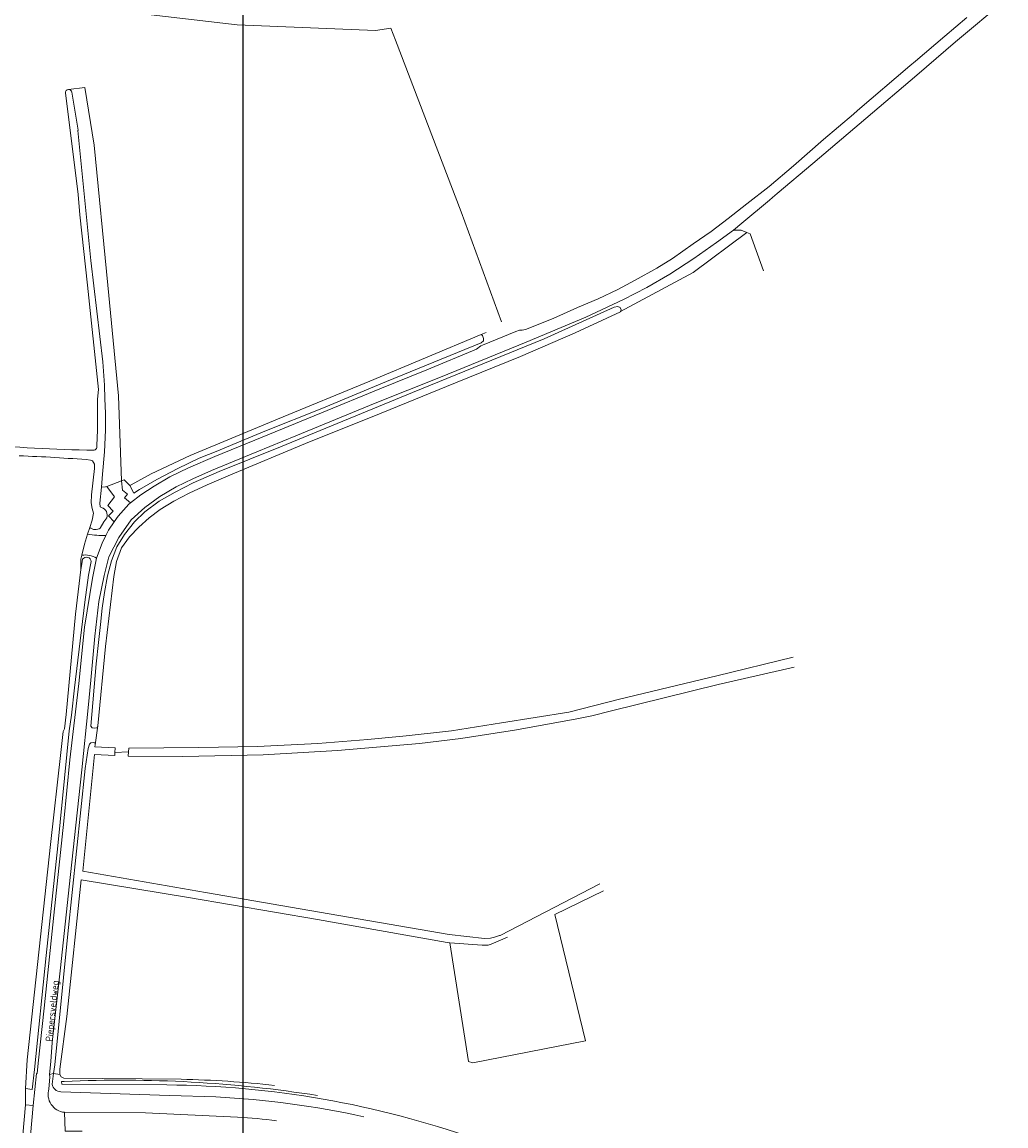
# Model space of a CAD drawing. Header units: metres. Extents: x 247853 to 249526, y 479948 to 481290.
# Tile 16 of 32: x 249169 to 249431, y 480426 to 480719. Entities that reach past the tile are written whole.
import ezdxf
from ezdxf.enums import TextEntityAlignment as Align

# ---------------------------------------------------------------- set-up
doc = ezdxf.new("R2010")
doc.units = ezdxf.units.M
for name, color, linetype, lineweight in [('B-XX-GR-BOOMTEELT-GV', 110, 'Continuous', 13), ('B-XX-GR-BOUWLAND-GV', 80, 'Continuous', 13), ('B-XX-GR-GRAS-GV', 60, 'Continuous', 13), ('B-XX-GR-GROENVOORZIENING-GV', 80, 'Continuous', 18), ('B-XX-OG-TERREIN_ERF-GV', 7, 'Continuous', 18), ('B-XX-OG-TOPOGRAFIE-T18', 10, 'Continuous', 18), ('B-XX-OG-WATER-GV', 130, 'Continuous', 18), ('B-XX-OG-WATER_SLOOT-GV', 120, 'Continuous', 18), ('B-XX-VH-VERHARDING_GESLOTEN-GV', 252, 'Continuous', 18), ('B-XX-VH-VERHARDING_OPEN-GV', 252, 'Continuous', 18), ('N-BH-KL-ET_LS_OV_LICHTMAST-S', 7, 'Continuous', 25)]:
    doc.layers.add(name, color=color, linetype=linetype, lineweight=lineweight)
doc.styles.add('NLCS-ISO-M-T18', font='NLCS-ISO.ttf', dxfattribs={"height": 1.8})

msp = doc.modelspace()

# ---------------------------------------------------------------- linework, layer by layer
at = {"layer": 'B-XX-GR-BOOMTEELT-GV'}
for points in [[(249263.314, 480717.149), (249226.474, 480718.676), (249203.634, 480721.385)], [(249181.589, 480701.487), (249185.99, 480702.003), (249188.444, 480686.688), (249192.121, 480649.421), (249194.893, 480619.961), (249195.744, 480597.344), (249196.47, 480597.622), (249197.968, 480596.108), (249198.275, 480596.3), (249203.625, 480599.225), (249213.95, 480604.05), (249237.25, 480613.7), (249261.8, 480623.825), (249291.375, 480636.275), (249291.434, 480636.291), (249292.769, 480636.794)], [(249189.117, 480606.177), (249189.175, 480606.7), (249189.375, 480610.825), (249189.375, 480615.45), (249189.325, 480619.1), (249189.575, 480621.6), (249186.65, 480649.425), (249184.65, 480668.15), (249184.155, 480673.509), (249180.788, 480700.566)], [(249169.488, 480423.297), (249170.18, 480431.281), (249170.138, 480435.628), (249170.65, 480443.175), (249174.2, 480475.95), (249176.85, 480500.575), (249179.575, 480525), (249180.2, 480530.625), (249180.525, 480531.275), (249181.025, 480535.175), (249183.5, 480561.875), (249184.934, 480573.696), (249184.927, 480576.453), (249185.175, 480577.519), (249185.852, 480580.431), (249186.682, 480583.106), (249187.251, 480584.942), (249187.9, 480586.875), (249188.275, 480588.7), (249187.95, 480589.925), (249187.675, 480591.45), (249187.775, 480593.575), (249188.5, 480600.6), (249188.571, 480601.246)]]:
    msp.add_lwpolyline(points, dxfattribs=at)
for points in [[(249180.788, 480700.566, -0.4262829), (249181.589, 480701.487)], [(249156.762, 480607.195, 0.0194396), (249188.465, 480605.465)], [(249187.51, 480602.87, 0.0115907), (249168.463, 480603.987)], [(249188.465, 480605.465, 0.2798461), (249189.117, 480606.177)], [(249188.571, 480601.246, 0.3224317), (249187.51, 480602.87)]]:
    msp.add_lwpolyline(points, format="xyb", dxfattribs=at)
at = {"layer": 'B-XX-GR-BOUWLAND-GV'}
for points in [[(249366.572, 480653.187), (249362.975, 480663.052), (249362.112, 480663.406), (249347.832, 480652.791), (249328.475, 480642.375), (249328.45, 480642.325), (249316.4, 480636.75), (249301.85, 480630.375), (249284.55, 480623.375), (249264.8, 480615.35), (249244.65, 480607.225), (249224.75, 480598.9), (249218.5, 480596.25), (249213.7, 480594.05), (249209.625, 480591.875), (249206.025, 480589.675), (249203.075, 480587.475), (249200.3, 480584.975), (249197.825, 480582.425), (249195.725, 480579.45), (249194.375, 480575.825), (249193.675, 480571.825), (249191.45, 480553.2), (249189.4, 480532.075), (249188.723, 480527.068), (249188.65, 480526.5), (249194, 480526.275), (249193.938, 480525.005), (249197.604, 480525.153), (249197.675, 480526.175), (249216.275, 480526.35), (249231.925, 480526.65), (249247.925, 480527.425), (249261.25, 480528.5), (249271.425, 480529.425), (249283.475, 480530.8), (249296.85, 480532.95), (249314.7, 480535.75), (249328.25, 480539.25), (249354.15, 480545.4), (249374.426, 480550.432)], [(249374.729, 480547.703), (249354.5, 480543.15), (249326.05, 480536.125), (249320.85, 480534.75), (249316.4, 480533.85), (249300.25, 480530.975), (249285.975, 480528.775), (249274.975, 480527.375), (249253.15, 480525.55), (249233.425, 480524.375), (249212, 480523.925), (249197.525, 480524.025), (249197.604, 480525.153), (249193.938, 480525.005), (249193.9, 480524.225), (249188.575, 480524.5), (249185.4, 480493.425), (249218.075, 480487.75), (249253.55, 480481.625), (249282.925, 480476.575), (249292.275, 480475.475), (249293.9, 480475.575), (249295, 480475.825), (249296.3, 480476.275), (249296.443, 480476.34), (249323, 480490.068)]]:
    msp.add_lwpolyline(points, dxfattribs=at)
at = {"layer": 'B-XX-GR-GRAS-GV'}
for points in [[(249191.8, 480595.833), (249195.744, 480597.344), (249194.893, 480619.961), (249192.121, 480649.421), (249188.444, 480686.688), (249185.99, 480702.003), (249181.589, 480701.487)], [(249182.471, 480700.744), (249184.157, 480690.671), (249184.125, 480690.575), (249187.575, 480656), (249190.725, 480629), (249191.15, 480622.8), (249191.3, 480619.175), (249191.425, 480615.325), (249191.45, 480610.825), (249191.175, 480605.075), (249190.675, 480599.1), (249190.361, 480595.657), (249191.449, 480595.699), (249191.8, 480595.833)], [(249323.928, 480488.157), (249311.027, 480481.943), (249319.158, 480448.234), (249289.224, 480442.431), (249287.999, 480442.737), (249283.106, 480474.37), (249282.35, 480474.425), (249247.9, 480480.525), (249213.55, 480486.4), (249185, 480491.15), (249181.15, 480454.725), (249179.271, 480440.721), (249179.271, 480439.357), (249179.678, 480438.705), (249180.351, 480438.297), (249211.557, 480438.03)]]:
    msp.add_lwpolyline(points, dxfattribs=at)
for points in [[(249181.589, 480701.487, -0.39346), (249182.471, 480700.744)], [(249211.557, 480438.03, -0.0232853), (249236.465, 480436.392)]]:
    msp.add_lwpolyline(points, format="xyb", dxfattribs=at)
at = {"layer": 'B-XX-GR-GROENVOORZIENING-GV'}
for points in [[(249181.589, 480701.487, 0.4262829), (249180.788, 480700.566)], [(249182.471, 480700.744, 0.39346), (249181.589, 480701.487)], [(249188.465, 480605.465, -0.0194396), (249156.762, 480607.195)], [(249168.463, 480603.987, -0.0115907), (249187.51, 480602.87)], [(249189.117, 480606.177, -0.2798461), (249188.465, 480605.465)], [(249187.51, 480602.87, -0.3224317), (249188.571, 480601.246)], [(249190.82, 480590.053, -0.435004), (249191.581, 480587.087)], [(249191.581, 480587.087, 0.435004), (249190.82, 480590.053)], [(249190.078, 480584.754, -0.3593318), (249187.251, 480584.942)], [(249187.251, 480584.942, 0.3593318), (249190.078, 480584.754)], [(249186.682, 480583.106, 0.0524709), (249191.568, 480582.8)], [(249187.651, 480575.832, 0.7042764), (249185.382, 480576.483)], [(249179.557, 480434.7, -0.3504766), (249177.251, 480436.748)], [(249176.378, 480435.452, 0.4722883), (249180.553, 480429.25)], [(249260.221, 480428.084, 0.0401023), (249220.799, 480433.337)], [(249226.616, 480427.93, -0.0209291), (249236.986, 480426.993)]]:
    msp.add_lwpolyline(points, format="xyb", dxfattribs=at)
for points in [[(249190.82, 480590.053), (249190.775, 480590.025), (249190.05, 480590.4), (249189.975, 480591.425), (249190.361, 480595.657), (249190.675, 480599.1), (249191.175, 480605.075), (249191.45, 480610.825), (249191.425, 480615.325), (249191.3, 480619.175), (249191.15, 480622.8), (249190.725, 480629), (249187.575, 480656), (249184.125, 480690.575), (249184.157, 480690.671), (249182.471, 480700.744)], [(249180.788, 480700.566), (249184.155, 480673.509), (249184.65, 480668.15), (249186.65, 480649.425), (249189.575, 480621.6), (249189.325, 480619.1), (249189.375, 480615.45), (249189.375, 480610.825), (249189.175, 480606.7), (249189.117, 480606.177)], [(249188.571, 480601.246), (249188.5, 480600.6), (249187.775, 480593.575), (249187.675, 480591.45), (249187.95, 480589.925), (249188.275, 480588.7), (249187.9, 480586.875), (249187.251, 480584.942)], [(249191.568, 480582.8), (249192.225, 480584.225), (249193.742, 480586.39), (249192.235, 480587.967), (249193.498, 480589.29), (249192.092, 480590.775), (249193.899, 480593.055), (249191.8, 480595.833), (249191.449, 480595.699), (249190.361, 480595.657), (249189.975, 480591.425), (249190.05, 480590.4), (249190.775, 480590.025), (249190.82, 480590.053)], [(249191.581, 480587.087), (249191, 480586.4), (249190.078, 480584.754)], [(249190.078, 480584.754), (249191, 480586.4), (249191.581, 480587.087)], [(249187.251, 480584.942), (249186.682, 480583.106)], [(249185.382, 480576.483), (249185.125, 480575.275), (249184.934, 480573.696), (249183.5, 480561.875), (249181.025, 480535.175), (249180.525, 480531.275), (249180.2, 480530.625), (249179.575, 480525), (249176.85, 480500.575), (249174.2, 480475.95), (249170.65, 480443.175), (249170.138, 480435.628)], [(249170.138, 480435.628), (249171.918, 480435.331), (249172.592, 480440.67), (249175.675, 480471.025), (249178.8, 480500.2), (249181.825, 480530.775), (249182.4, 480534.925), (249183.2, 480542.2), (249186, 480565), (249186.975, 480572.2), (249187.65, 480575.825), (249187.651, 480575.832)], [(249374.426, 480550.432), (249354.15, 480545.4), (249328.25, 480539.25), (249314.7, 480535.75), (249296.85, 480532.95), (249283.475, 480530.8), (249271.425, 480529.425), (249261.25, 480528.5), (249247.925, 480527.425), (249231.925, 480526.65), (249216.275, 480526.35), (249197.675, 480526.175), (249197.604, 480525.153)], [(249197.604, 480525.153), (249197.525, 480524.025), (249212, 480523.925), (249233.425, 480524.375), (249253.15, 480525.55), (249274.975, 480527.375), (249285.975, 480528.775), (249300.25, 480530.975), (249316.4, 480533.85), (249320.85, 480534.75), (249326.05, 480536.125), (249354.5, 480543.15), (249374.729, 480547.703)], [(249323, 480490.068), (249296.443, 480476.34), (249296.3, 480476.275), (249295, 480475.825), (249293.9, 480475.575), (249292.275, 480475.475), (249282.925, 480476.575), (249253.55, 480481.625), (249218.075, 480487.75), (249185.4, 480493.425), (249188.575, 480524.5), (249193.9, 480524.225), (249193.938, 480525.005), (249194, 480526.275), (249188.65, 480526.5), (249188.723, 480527.068), (249188.75, 480527.275), (249188.6, 480527.575), (249188.15, 480527.675), (249187.575, 480527.6), (249187.175, 480527.225), (249186.875, 480526.05), (249186.025, 480520.725), (249181.4, 480476.75), (249177.959, 480441.877), (249177.642, 480439.58), (249179.271, 480439.357), (249179.271, 480440.721), (249181.15, 480454.725), (249185, 480491.15), (249213.55, 480486.4), (249247.9, 480480.525), (249282.35, 480474.425), (249283.106, 480474.37), (249291.7, 480473.75), (249293.275, 480473.775), (249294.05, 480473.975), (249298.455, 480475.888)], [(249177.251, 480436.748), (249177.642, 480439.58), (249176.568, 480439.301), (249176.668, 480438.729), (249176.378, 480435.452)], [(249220.799, 480433.337), (249208.462, 480433.761), (249179.557, 480434.7)], [(249180.553, 480429.25), (249202.129, 480429.097), (249226.616, 480427.93)]]:
    msp.add_lwpolyline(points, dxfattribs=at)
for points in [[(249326.8, 480643.55), (249327.775, 480643.75), (249328.425, 480643.425), (249328.7, 480642.875), (249328.475, 480642.375), (249347.832, 480652.791), (249362.112, 480663.406), (249360.6, 480664.027), (249358.505, 480664.075), (249354.025, 480660.8), (249348.025, 480656.525), (249341.625, 480652.35), (249335.45, 480648.825), (249329.25, 480645.625), (249319.3, 480640.9), (249303.4, 480634.225), (249280.55, 480624.95), (249263.25, 480618), (249242.075, 480609.275), (249231.7, 480605.05), (249219.675, 480600.1), (249214.675, 480597.825), (249210.225, 480595.7), (249205.95, 480593.2), (249201.95, 480590.225), (249198.325, 480586.925), (249194.975, 480582.225), (249192.375, 480577.1), (249191.075, 480572.125), (249189.7, 480565.225), (249188.65, 480556.025), (249187.6, 480544.3), (249186.825, 480536.95), (249185.175, 480520.425), (249183.55, 480505.65), (249181.825, 480489.25), (249179.5, 480467.675), (249177.3, 480447.825), (249176.921, 480442.79), (249176.568, 480439.301), (249177.642, 480439.58), (249177.959, 480441.877), (249181.4, 480476.75), (249186.025, 480520.725), (249186.875, 480526.05), (249187.175, 480527.225), (249187.575, 480527.6), (249188.15, 480527.675), (249188.6, 480527.575), (249188.75, 480527.275), (249188.723, 480527.068), (249189.4, 480532.075), (249189.175, 480531.625), (249188.575, 480531.525), (249187.875, 480531.625), (249187.525, 480532.05), (249188.95, 480548.6), (249189.6, 480554.275), (249190.125, 480559.125), (249190.6, 480563.425), (249191.2, 480567.625), (249191.95, 480572.025), (249193.05, 480576.025), (249194.5, 480579.725), (249196.525, 480583.025), (249199.15, 480586.425), (249201.925, 480589.1), (249205.775, 480591.875), (249210, 480594.325), (249214.8, 480596.75), (249221.7, 480599.775), (249238.05, 480606.375), (249273.125, 480620.825), (249308.2, 480635.1)], [(249328.475, 480642.375), (249328.7, 480642.875), (249328.425, 480643.425), (249327.775, 480643.75), (249326.8, 480643.55), (249308.2, 480635.1), (249273.125, 480620.825), (249238.05, 480606.375), (249221.7, 480599.775), (249214.8, 480596.75), (249210, 480594.325), (249205.775, 480591.875), (249201.925, 480589.1), (249199.15, 480586.425), (249196.525, 480583.025), (249194.5, 480579.725), (249193.05, 480576.025), (249191.95, 480572.025), (249191.2, 480567.625), (249190.6, 480563.425), (249190.125, 480559.125), (249189.6, 480554.275), (249188.95, 480548.6), (249187.525, 480532.05), (249187.875, 480531.625), (249188.575, 480531.525), (249189.175, 480531.625), (249189.4, 480532.075), (249191.45, 480553.2), (249193.675, 480571.825), (249194.375, 480575.825), (249195.725, 480579.45), (249197.825, 480582.425), (249200.3, 480584.975), (249203.075, 480587.475), (249206.025, 480589.675), (249209.625, 480591.875), (249213.7, 480594.05), (249218.5, 480596.25), (249224.75, 480598.9), (249244.65, 480607.225), (249264.8, 480615.35), (249284.55, 480623.375), (249301.85, 480630.375), (249316.4, 480636.75), (249328.45, 480642.325)], [(249197.968, 480596.108), (249199.022, 480594.02), (249200.475, 480595.025), (249205.1, 480597.7), (249210.7, 480600.65), (249216.4, 480603.325), (249221.375, 480605.325), (249225.375, 480607), (249233.875, 480610.55), (249249, 480616.575), (249266.225, 480623.725), (249291.4, 480634.1), (249292.025, 480634.6), (249292.075, 480635.225), (249291.75, 480635.975), (249291.434, 480636.291), (249291.375, 480636.275), (249261.8, 480623.825), (249237.25, 480613.7), (249213.95, 480604.05), (249203.625, 480599.225), (249198.275, 480596.3)]]:
    msp.add_lwpolyline(points, close=True, dxfattribs=at)
at = {"layer": 'B-XX-OG-TERREIN_ERF-GV'}
msp.add_lwpolyline([(249203.634, 480721.385), (249226.474, 480718.676), (249263.314, 480717.149), (249267.348, 480717.794), (249268.596, 480714.607), (249286.083, 480668.946), (249296.857, 480639.654)], dxfattribs=at)
at = {"layer": 'B-XX-OG-WATER-GV'}
msp.add_lwpolyline([(249180.502, 480437.453), (249179.782, 480437.473), (249179.833, 480436.705), (249207.78, 480436.543)], dxfattribs=at)
for points in [[(249247.876, 480433.721, 0.0508507), (249180.502, 480437.453)], [(249207.78, 480436.543, -0.083496), (249289.773, 480422.141)]]:
    msp.add_lwpolyline(points, format="xyb", dxfattribs=at)
at = {"layer": 'B-XX-OG-WATER_SLOOT-GV'}
for points in [[(249179.271, 480439.357), (249177.642, 480439.58), (249177.251, 480436.748)], [(249211.557, 480438.03), (249180.351, 480438.297), (249179.678, 480438.705), (249179.271, 480439.357)], [(249207.78, 480436.543), (249179.833, 480436.705), (249179.782, 480437.473), (249180.502, 480437.453)], [(249179.557, 480434.7), (249208.462, 480433.761), (249220.799, 480433.337)]]:
    msp.add_lwpolyline(points, dxfattribs=at)
for points in [[(249177.251, 480436.748, 0.3504766), (249179.557, 480434.7)], [(249180.502, 480437.453, -0.0508507), (249247.876, 480433.721)], [(249289.773, 480422.141, 0.083496), (249207.78, 480436.543)], [(249236.465, 480436.392, 0.0232853), (249211.557, 480438.03)], [(249220.799, 480433.337, -0.0401023), (249260.221, 480428.084)]]:
    msp.add_lwpolyline(points, format="xyb", dxfattribs=at)
at = {"layer": 'B-XX-VH-VERHARDING_GESLOTEN-GV'}
for points in [[(249176.378, 480435.452), (249176.668, 480438.729), (249176.568, 480439.301), (249176.921, 480442.79), (249177.3, 480447.825), (249179.5, 480467.675), (249181.825, 480489.25), (249183.55, 480505.65), (249185.175, 480520.425), (249186.825, 480536.95), (249187.6, 480544.3), (249188.65, 480556.025), (249189.7, 480565.225), (249191.075, 480572.125), (249192.375, 480577.1), (249194.975, 480582.225), (249198.325, 480586.925), (249201.95, 480590.225), (249205.95, 480593.2), (249210.225, 480595.7), (249214.675, 480597.825), (249219.675, 480600.1), (249231.7, 480605.05), (249242.075, 480609.275), (249263.25, 480618), (249280.55, 480624.95), (249303.4, 480634.225), (249319.3, 480640.9), (249329.25, 480645.625), (249335.45, 480648.825), (249341.625, 480652.35), (249348.025, 480656.525), (249354.025, 480660.8), (249358.505, 480664.075), (249360.736, 480665.93), (249368.1, 480672.05), (249368.881, 480672.712), (249370.196, 480673.817), (249379.675, 480681.775), (249393.75, 480693.725), (249407.3, 480705.275), (249417.625, 480714.175), (249431.025, 480725.475)], [(249420.625, 480720.625), (249414.818, 480715.71), (249406.95, 480709.05), (249405.5, 480707.811), (249391.518, 480695.859), (249390.46, 480694.954), (249382.5, 480688.15), (249374.475, 480681.2), (249368.05, 480675.65), (249362.1, 480671.05), (249357.125, 480667.15), (249352.575, 480663.725), (249347.85, 480660.375), (249342.325, 480656.5), (249338.15, 480653.95), (249332.425, 480650.725), (249327.75, 480648.275), (249322.5, 480645.75), (249317.025, 480643.45), (249310.55, 480640.55), (249303.175, 480637.575), (249302.35, 480637.425), (249301.65, 480637.45), (249300.678, 480637.052), (249291.77, 480633.407), (249291.325, 480633.225), (249290.2, 480632.375), (249276.975, 480626.85), (249264.425, 480621.825), (249248.95, 480615.45), (249233.125, 480608.925), (249220.55, 480603.825), (249213.55, 480600.75), (249208.55, 480598.35), (249204.4, 480595.9), (249200.875, 480593.6), (249198.112, 480591.458), (249197.65, 480591.1), (249194.8, 480587.9), (249193.742, 480586.39), (249192.225, 480584.225), (249191.568, 480582.8), (249190.6, 480580.7), (249189.05, 480576.775), (249187.975, 480571.425), (249185.85, 480558.4), (249184.375, 480543.4), (249182, 480523.05), (249180.375, 480506.7), (249177.7, 480481.725), (249175.125, 480456.95), (249173.584, 480442.29), (249173.312, 480439.62), (249173.094, 480439.605), (249172.172, 480431.086), (249171.468, 480423.112)], [(249292.769, 480636.794), (249291.434, 480636.291), (249291.75, 480635.975), (249292.075, 480635.225), (249292.025, 480634.6), (249291.4, 480634.1), (249266.225, 480623.725), (249249, 480616.575), (249233.875, 480610.55), (249225.375, 480607), (249221.375, 480605.325), (249216.4, 480603.325), (249210.7, 480600.65), (249205.1, 480597.7), (249200.475, 480595.025), (249199.022, 480594.02), (249197.968, 480596.108), (249196.47, 480597.622), (249195.744, 480597.344)], [(249195.744, 480597.344), (249195.968, 480594.874), (249197.286, 480593.777), (249196.519, 480592.825), (249198.112, 480591.458), (249200.875, 480593.6), (249204.4, 480595.9), (249208.55, 480598.35), (249213.55, 480600.75), (249220.55, 480603.825), (249233.125, 480608.925), (249248.95, 480615.45), (249264.425, 480621.825), (249276.975, 480626.85), (249290.2, 480632.375), (249291.325, 480633.225), (249291.77, 480633.407)], [(249185.175, 480577.519), (249184.927, 480576.453), (249184.934, 480573.696), (249185.125, 480575.275), (249185.382, 480576.483)], [(249172.592, 480440.67), (249171.918, 480435.331), (249170.138, 480435.628), (249170.18, 480431.281), (249172.172, 480431.086), (249173.094, 480439.605), (249173.312, 480439.62), (249173.584, 480442.29), (249175.125, 480456.95), (249177.7, 480481.725), (249180.375, 480506.7), (249182, 480523.05), (249184.375, 480543.4), (249185.85, 480558.4), (249187.975, 480571.425), (249189.05, 480576.775)], [(249187.651, 480575.832), (249187.65, 480575.825), (249186.975, 480572.2), (249186, 480565), (249183.2, 480542.2), (249182.4, 480534.925), (249181.825, 480530.775), (249178.8, 480500.2), (249175.675, 480471.025), (249172.592, 480440.67)], [(249180.736, 480424.19), (249180.553, 480429.25)], [(249226.616, 480427.93), (249202.129, 480429.097), (249180.553, 480429.25), (249180.736, 480424.19), (249185.284, 480424.223)]]:
    msp.add_lwpolyline(points, dxfattribs=at)
for points in [[(249189.05, 480576.775, 0.1796783), (249185.175, 480577.519)], [(249185.382, 480576.483, -0.7042764), (249187.651, 480575.832)], [(249180.553, 480429.25, -0.4722883), (249176.378, 480435.452)], [(249236.986, 480426.993, 0.0209291), (249226.616, 480427.93)]]:
    msp.add_lwpolyline(points, format="xyb", dxfattribs=at)
at = {"layer": 'B-XX-VH-VERHARDING_OPEN-GV'}
for points in [[(249195.744, 480597.344), (249191.8, 480595.833), (249193.899, 480593.055), (249192.092, 480590.775), (249193.498, 480589.29), (249192.235, 480587.967), (249193.742, 480586.39), (249194.8, 480587.9), (249197.65, 480591.1), (249198.112, 480591.458), (249196.519, 480592.825), (249197.286, 480593.777), (249195.968, 480594.874)], [(249171.468, 480423.112), (249172.172, 480431.086), (249170.18, 480431.281), (249169.488, 480423.297)]]:
    msp.add_lwpolyline(points, close=True, dxfattribs=at)
for points in [[(249186.682, 480583.106), (249185.852, 480580.431), (249185.175, 480577.519)], [(249189.05, 480576.775), (249190.6, 480580.7), (249191.568, 480582.8)]]:
    msp.add_lwpolyline(points, dxfattribs=at)
for points in [[(249191.568, 480582.8, -0.0524709), (249186.682, 480583.106)], [(249185.175, 480577.519, -0.1796783), (249189.05, 480576.775)]]:
    msp.add_lwpolyline(points, format="xyb", dxfattribs=at)
at = {"layer": 'N-BH-KL-ET_LS_OV_LICHTMAST-S'}
msp.add_lwpolyline([(248559, 481151.759), (249227.984, 481151.759), (249227.984, 480347.71), (248559, 480347.71)], close=True, dxfattribs=at)

# ---------------------------------------------------------------- texts
at = {"layer": 'B-XX-OG-TOPOGRAFIE-T18', "style": 'NLCS-ISO-M-T18'}
msp.add_text('Piepersveldweg', height=1.8, rotation=83.9, dxfattribs=at).set_placement((249177.25, 480456.227), align=Align.MIDDLE_CENTER)

doc.saveas('drawing.dxf')
